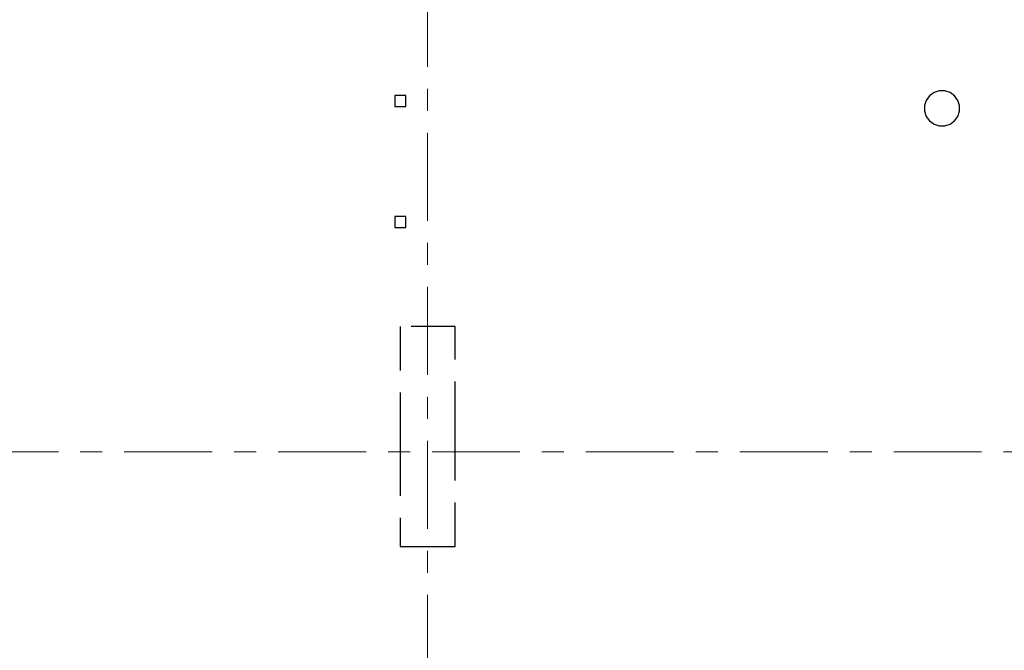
# Model space of a CAD drawing. Header units: metres. Extents: x -38 to 85, y -15 to 19.
# Tile 28 of 95: x 22.09 to 26.57, y 2.4 to 5.26. Entities that reach past the tile are written whole.
import ezdxf

# ---------------------------------------------------------------- set-up
doc = ezdxf.new("R2010")
doc.units = ezdxf.units.M
for name, pattern in [('______11', [0.5, 0.4, -0.05, 0, -0.05]), ('______2', [0.27, 0.2, -0.07]), ('______5', [1.1, 0.8, -0.1, 0.1, -0.1])]:
    doc.linetypes.add(name, pattern=pattern)
for name, color, linetype, lineweight in [('XR$2$Осевая линия (1)', 7, '______5', 13), ('XR$3$Перекрытие (1)', 7, 'Continuous', 35), ('XR$5$Стена (1)', 7, 'Continuous', 35)]:
    doc.layers.add(name, color=color, linetype=linetype, lineweight=lineweight)

msp = doc.modelspace()

# ---------------------------------------------------------------- linework, layer by layer
at = {"layer": 'XR$2$Осевая линия (1)', "color": 253, "linetype": '______11', "lineweight": 13, "true_color": 0xa0a0a0, "transparency": 33554687}
for p, q in [((23.95, -2.65), (23.95, 8.13)), ((-2.63, 3.3), (62.6, 3.3))]:
    msp.add_line(p, q, dxfattribs=at)
at = {"layer": 'XR$3$Перекрытие (1)', "color": 7, "linetype": 'Continuous', "lineweight": 25, "transparency": 33554687}
for p, q in [((26.2534, 4.9326), (26.233, 4.9177)), ((26.2774, 4.9404), (26.2534, 4.9326)), ((26.3026, 4.9404), (26.2774, 4.9404)), ((26.3266, 4.9326), (26.3026, 4.9404)), ((26.347, 4.9177), (26.3266, 4.9326)), ((23.8, 4.92), (23.8, 4.87)), ((23.85, 4.92), (23.8, 4.92)), ((23.85, 4.87), (23.85, 4.92)), ((26.2181, 4.8973), (26.2103, 4.8733)), ((26.233, 4.9177), (26.2181, 4.8973)), ((26.3619, 4.8973), (26.347, 4.9177)), ((26.3697, 4.8733), (26.3619, 4.8973)), ((23.8, 4.87), (23.85, 4.87)), ((26.2103, 4.8733), (26.2103, 4.8481)), ((26.2103, 4.8481), (26.2181, 4.8241)), ((26.3619, 4.8241), (26.3697, 4.8481)), ((26.3697, 4.8481), (26.3697, 4.8733)), ((26.2181, 4.8241), (26.233, 4.8037)), ((26.233, 4.8037), (26.2534, 4.7888)), ((26.3266, 4.7888), (26.347, 4.8037)), ((26.347, 4.8037), (26.3619, 4.8241)), ((26.2534, 4.7888), (26.2774, 4.781)), ((26.2774, 4.781), (26.3026, 4.781)), ((26.3026, 4.781), (26.3266, 4.7888)), ((23.8, 4.37), (23.8, 4.32)), ((23.85, 4.37), (23.8, 4.37)), ((23.85, 4.32), (23.85, 4.37)), ((23.8, 4.32), (23.85, 4.32))]:
    msp.add_line(p, q, dxfattribs=at)
at = {"layer": 'XR$5$Стена (1)', "color": 253, "linetype": '______2', "lineweight": -3, "true_color": 0xa0a0a0, "transparency": 33554687}
for p, q in [((23.825, 3.87), (23.825, 3.42)), ((24.075, 3.87), (23.825, 3.87)), ((24.075, 3.42), (24.075, 3.87)), ((23.825, 3.42), (23.825, 3.3)), ((24.075, 3.3), (24.075, 3.42)), ((23.825, 3.3), (23.825, 2.87)), ((24.075, 2.87), (24.075, 3.3)), ((23.825, 2.87), (23.995, 2.87)), ((23.995, 2.87), (24.075, 2.87))]:
    msp.add_line(p, q, dxfattribs=at)

doc.saveas('drawing.dxf')
